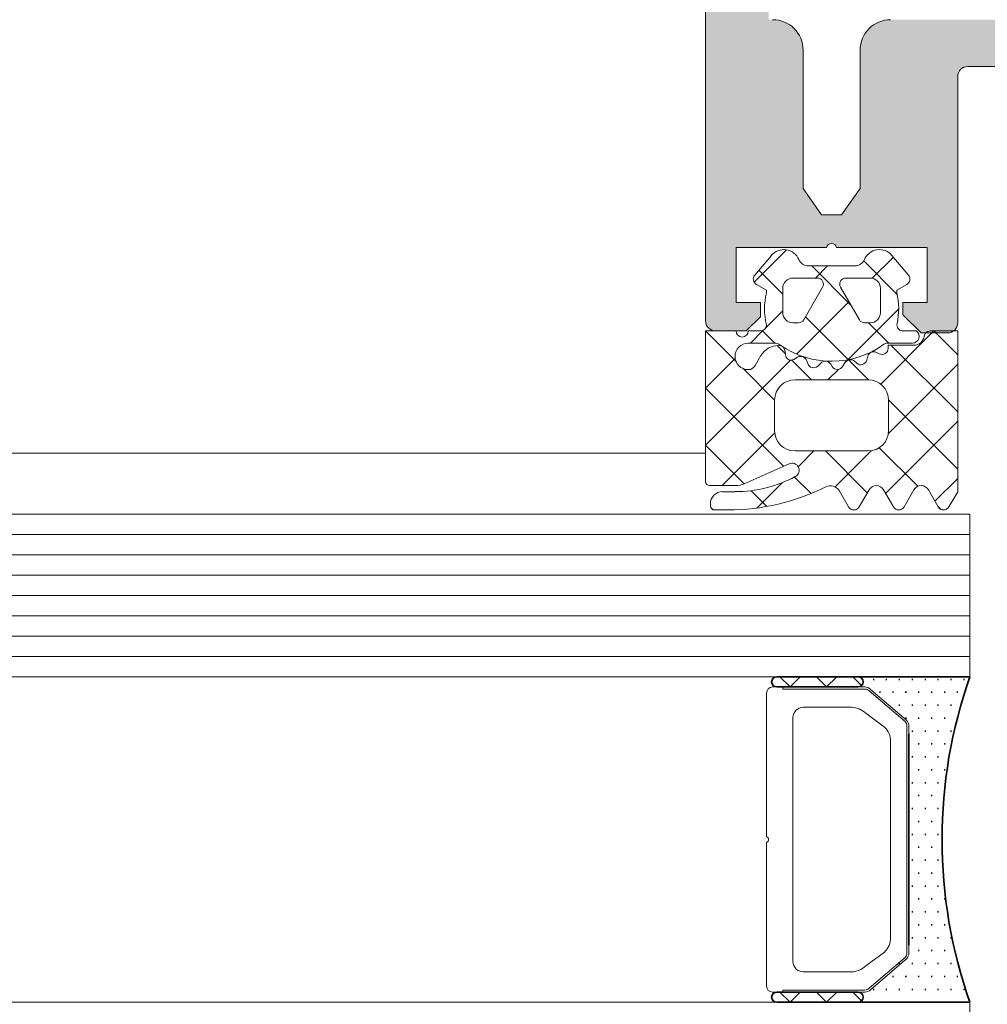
# Model space of a CAD drawing. Header units: millimetres. Extents: x -440702 to -371925, y -30726 to 14201.
# Tile 14 of 256: x -434752 to -434704, y -20033 to -19985. Entities that reach past the tile are written whole.
import ezdxf

# ---------------------------------------------------------------- set-up
doc = ezdxf.new("R2010")
doc.units = ezdxf.units.MM
doc.header["$MEASUREMENT"] = 0
for name, color, linetype, lineweight in [('New_2-0_Pen_No__30', 134, 'Continuous', 35), ('New_A-13-UKS_Pen_No__250', 7, 'Continuous', 13), ('New_A-13-UKS_Pen_No__7', 7, 'Continuous', 15), ('New_S11_Stahl_Kontur_Pen_No__250', 7, 'Continuous', 13)]:
    doc.layers.add(name, color=color, linetype=linetype, lineweight=lineweight)
doc.layers.add('New_3-0_Pen_No__84', color=7, linetype='Continuous', lineweight=15, true_color=0x41c341)

msp = doc.modelspace()

# ---------------------------------------------------------------- hatches: boundary and pattern name
at = {"layer": 'New_A-13-UKS_Pen_No__250', "linetype": 'Continuous', "lineweight": 13}
h = msp.add_hatch(color=7, dxfattribs=at)
h.paths.add_polyline_path([(-434717.845, -19999.405), (-434717.837, -19999.492), (-434717.815, -19999.576), (-434717.778, -19999.655), (-434717.728, -19999.727), (-434717.666, -19999.788), (-434717.595, -19999.838), (-434717.516, -19999.875), (-434717.432, -19999.898), (-434717.345, -19999.905), (-434715.845, -19999.905), (-434715.145, -19999.205), (-434715.145, -19998.505), (-434716.345, -19998.505), (-434716.345, -19995.805), (-434711.89, -19995.805), (-434711.885, -19995.784), (-434711.878, -19995.764), (-434711.869, -19995.745), (-434711.859, -19995.726), (-434711.847, -19995.708), (-434711.834, -19995.691), (-434711.819, -19995.676), (-434711.803, -19995.662), (-434711.786, -19995.649), (-434711.768, -19995.637), (-434711.749, -19995.628), (-434711.729, -19995.62), (-434711.709, -19995.613), (-434711.688, -19995.609), (-434711.666, -19995.606), (-434711.645, -19995.605), (-434711.624, -19995.606), (-434711.602, -19995.609), (-434711.582, -19995.613), (-434711.561, -19995.62), (-434711.541, -19995.628), (-434711.522, -19995.637), (-434711.504, -19995.649), (-434711.487, -19995.662), (-434711.471, -19995.676), (-434711.456, -19995.691), (-434711.443, -19995.708), (-434711.431, -19995.726), (-434711.421, -19995.745), (-434711.412, -19995.764), (-434711.405, -19995.784), (-434711.4, -19995.805), (-434706.945, -19995.805), (-434706.945, -19998.505), (-434708.145, -19998.505), (-434708.145, -19999.105), (-434707.245, -20000.005), (-434705.945, -20000.005), (-434705.867, -19999.999), (-434705.791, -19999.981), (-434705.718, -19999.951), (-434705.651, -19999.91), (-434705.591, -19999.859), (-434705.541, -19999.799), (-434705.5, -19999.732), (-434705.47, -19999.66), (-434705.451, -19999.583), (-434705.445, -19999.505), (-434705.445, -19987.405), (-434705.444, -19987.381), (-434705.443, -19987.356), (-434705.44, -19987.332), (-434705.435, -19987.308), (-434705.43, -19987.284), (-434705.424, -19987.26), (-434705.416, -19987.237), (-434705.407, -19987.214), (-434705.397, -19987.191), (-434705.386, -19987.17), (-434705.374, -19987.148), (-434705.361, -19987.127), (-434705.347, -19987.107), (-434705.332, -19987.088), (-434705.316, -19987.069), (-434705.299, -19987.052), (-434705.281, -19987.035), (-434705.262, -19987.019), (-434705.243, -19987.004), (-434705.223, -19986.99), (-434705.202, -19986.976), (-434705.181, -19986.964), (-434705.159, -19986.953), (-434705.136, -19986.943), (-434705.113, -19986.934), (-434705.09, -19986.927), (-434705.067, -19986.92), (-434705.043, -19986.915), (-434705.018, -19986.911), (-434704.994, -19986.908), (-434704.97, -19986.906), (-434704.945, -19986.905), (-434699.345, -19986.905), (-434699.271, -19986.907), (-434699.198, -19986.912), (-434699.125, -19986.921), (-434699.052, -19986.934), (-434698.981, -19986.95), (-434698.91, -19986.97), (-434698.84, -19986.993), (-434698.771, -19987.019), (-434698.704, -19987.049), (-434698.638, -19987.082), (-434698.574, -19987.119), (-434698.512, -19987.158), (-434698.451, -19987.2), (-434698.393, -19987.246), (-434698.338, -19987.294), (-434698.284, -19987.345), (-434698.234, -19987.398), (-434698.186, -19987.454), (-434698.14, -19987.512), (-434698.098, -19987.572), (-434698.058, -19987.634), (-434698.022, -19987.698), (-434697.989, -19987.764), (-434697.959, -19987.831), (-434697.933, -19987.9), (-434697.91, -19987.97), (-434697.89, -19988.041), (-434697.874, -19988.113), (-434697.861, -19988.185), (-434697.852, -19988.258), (-434697.847, -19988.332), (-434697.845, -19988.405), (-434697.845, -20015.405), (-434697.839, -20015.483), (-434697.821, -20015.56), (-434697.791, -20015.632), (-434697.75, -20015.699), (-434697.699, -20015.759), (-434697.639, -20015.81), (-434697.572, -20015.851), (-434697.5, -20015.881), (-434697.423, -20015.899), (-434697.345, -20015.905), (-434696.345, -20015.905), (-434696.189, -20015.893), (-434696.036, -20015.856), (-434695.891, -20015.796), (-434695.757, -20015.714), (-434695.638, -20015.612), (-434695.536, -20015.493), (-434695.454, -20015.359), (-434695.394, -20015.214), (-434695.357, -20015.062), (-434695.345, -20014.905), (-434694.845, -20014.617), (-434694.845, -20013.394), (-434695.345, -20013.105), (-434694.845, -20012.817), (-434694.845, -20011.594), (-434695.345, -20011.305), (-434694.845, -20011.017), (-434694.845, -20009.794), (-434695.345, -20009.505), (-434694.845, -20009.217), (-434694.845, -20007.994), (-434695.345, -20007.705), (-434694.845, -20007.417), (-434694.845, -20006.194), (-434695.345, -20005.905), (-434694.845, -20005.617), (-434694.845, -20004.394), (-434695.345, -20004.105), (-434694.845, -20003.817), (-434694.845, -20002.594), (-434695.345, -20002.305), (-434694.845, -20002.017), (-434694.845, -20000.069), (-434693.711, -19998.105), (-434693.677, -19998.05), (-434693.638, -19997.996), (-434693.597, -19997.946), (-434693.552, -19997.898), (-434693.504, -19997.853), (-434693.454, -19997.812), (-434693.401, -19997.774), (-434693.345, -19997.739), (-434693.287, -19997.708), (-434693.228, -19997.681), (-434693.166, -19997.658), (-434693.104, -19997.639), (-434693.04, -19997.624), (-434692.976, -19997.614), (-434692.91, -19997.607), (-434692.845, -19997.605), (-434692.78, -19997.607), (-434692.715, -19997.614), (-434692.65, -19997.624), (-434692.586, -19997.639), (-434692.524, -19997.658), (-434692.462, -19997.681), (-434692.403, -19997.708), (-434692.345, -19997.739), (-434692.289, -19997.774), (-434692.236, -19997.812), (-434692.186, -19997.853), (-434692.138, -19997.898), (-434692.093, -19997.946), (-434692.052, -19997.996), (-434692.014, -19998.05), (-434691.979, -19998.105), (-434690.845, -20000.069), (-434690.845, -20001.069), (-434690.345, -20001.358), (-434690.845, -20001.647), (-434690.845, -20002.869), (-434690.345, -20003.158), (-434690.845, -20003.447), (-434690.845, -20004.669), (-434690.345, -20004.958), (-434690.845, -20005.247), (-434690.845, -20006.469), (-434690.345, -20006.758), (-434690.845, -20007.047), (-434690.845, -20008.269), (-434690.345, -20008.558), (-434690.845, -20008.847), (-434690.845, -20010.069), (-434690.345, -20010.358), (-434690.845, -20010.647), (-434690.845, -20011.869), (-434690.345, -20012.158), (-434690.845, -20012.447), (-434690.845, -20013.669), (-434690.345, -20013.958), (-434690.345, -20014.905), (-434690.333, -20015.062), (-434690.296, -20015.214), (-434690.236, -20015.359), (-434690.154, -20015.493), (-434690.052, -20015.612), (-434689.933, -20015.714), (-434689.799, -20015.796), (-434689.654, -20015.856), (-434689.501, -20015.893), (-434689.345, -20015.905), (-434688.345, -20015.905), (-434688.267, -20015.899), (-434688.191, -20015.881), (-434688.118, -20015.851), (-434688.051, -20015.81), (-434687.991, -20015.759), (-434687.941, -20015.699), (-434687.9, -20015.632), (-434687.87, -20015.56), (-434687.851, -20015.483), (-434687.845, -20015.405), (-434687.845, -19988.405), (-434687.843, -19988.332), (-434687.838, -19988.258), (-434687.829, -19988.185), (-434687.816, -19988.113), (-434687.8, -19988.041), (-434687.78, -19987.97), (-434687.757, -19987.9), (-434687.731, -19987.831), (-434687.701, -19987.764), (-434687.668, -19987.698), (-434687.632, -19987.634), (-434687.592, -19987.572), (-434687.55, -19987.512), (-434687.505, -19987.454), (-434687.456, -19987.398), (-434687.406, -19987.345), (-434687.352, -19987.294), (-434687.297, -19987.246), (-434687.239, -19987.2), (-434687.178, -19987.158), (-434687.116, -19987.119), (-434687.052, -19987.082), (-434686.986, -19987.049), (-434686.919, -19987.019), (-434686.85, -19986.993), (-434686.78, -19986.97), (-434686.71, -19986.95), (-434686.638, -19986.934), (-434686.565, -19986.921), (-434686.492, -19986.912), (-434686.419, -19986.907), (-434686.345, -19986.905), (-434680.745, -19986.905), (-434680.72, -19986.906), (-434680.696, -19986.908), (-434680.672, -19986.911), (-434680.647, -19986.915), (-434680.624, -19986.92), (-434680.6, -19986.927), (-434680.577, -19986.934), (-434680.554, -19986.943), (-434680.531, -19986.953), (-434680.509, -19986.964), (-434680.488, -19986.976), (-434680.467, -19986.99), (-434680.447, -19987.004), (-434680.428, -19987.019), (-434680.409, -19987.035), (-434680.391, -19987.052), (-434680.375, -19987.069), (-434680.359, -19987.088), (-434680.343, -19987.107), (-434680.329, -19987.127), (-434680.316, -19987.148), (-434680.304, -19987.17), (-434680.293, -19987.191), (-434680.283, -19987.214), (-434680.274, -19987.237), (-434680.267, -19987.26), (-434680.26, -19987.284), (-434680.255, -19987.308), (-434680.25, -19987.332), (-434680.247, -19987.356), (-434680.246, -19987.381), (-434680.245, -19987.405), (-434680.245, -19999.505), (-434680.239, -19999.583), (-434680.221, -19999.66), (-434680.191, -19999.732), (-434680.15, -19999.799), (-434680.099, -19999.859), (-434680.039, -19999.91), (-434679.972, -19999.951), (-434679.9, -19999.981), (-434679.823, -19999.999), (-434679.745, -20000.005), (-434678.445, -20000.005), (-434677.545, -19999.105), (-434677.545, -19998.505), (-434678.745, -19998.505), (-434678.745, -19995.805), (-434674.29, -19995.805), (-434674.285, -19995.784), (-434674.278, -19995.764), (-434674.269, -19995.745), (-434674.259, -19995.726), (-434674.247, -19995.708), (-434674.234, -19995.691), (-434674.219, -19995.676), (-434674.203, -19995.662), (-434674.186, -19995.649), (-434674.168, -19995.637), (-434674.149, -19995.628), (-434674.129, -19995.62), (-434674.109, -19995.613), (-434674.088, -19995.609), (-434674.066, -19995.606), (-434674.045, -19995.605), (-434674.024, -19995.606), (-434674.002, -19995.609), (-434673.982, -19995.613), (-434673.961, -19995.62), (-434673.941, -19995.628), (-434673.922, -19995.637), (-434673.904, -19995.649), (-434673.887, -19995.662), (-434673.871, -19995.676), (-434673.856, -19995.691), (-434673.843, -19995.708), (-434673.831, -19995.726), (-434673.821, -19995.745), (-434673.812, -19995.764), (-434673.805, -19995.784), (-434673.8, -19995.805), (-434669.345, -19995.805), (-434669.345, -19998.505), (-434670.545, -19998.505), (-434670.545, -19999.205), (-434669.845, -19999.905), (-434668.345, -19999.905), (-434668.258, -19999.898), (-434668.174, -19999.875), (-434668.095, -19999.838), (-434668.024, -19999.788), (-434667.962, -19999.727), (-434667.912, -19999.655), (-434667.875, -19999.576), (-434667.853, -19999.492), (-434667.845, -19999.405), (-434667.845, -19826.405), (-434667.863, -19826.171), (-434667.918, -19825.942), (-434668.009, -19825.724), (-434668.132, -19825.524), (-434668.284, -19825.345), (-434668.463, -19825.192), (-434668.664, -19825.069), (-434668.882, -19824.979), (-434669.11, -19824.924), (-434669.345, -19824.905), (-434716.345, -19824.905), (-434716.58, -19824.924), (-434716.809, -19824.979), (-434717.026, -19825.069), (-434717.227, -19825.192), (-434717.406, -19825.345), (-434717.559, -19825.524), (-434717.682, -19825.724), (-434717.772, -19825.942), (-434717.827, -19826.171), (-434717.845, -19826.405)])
h.paths.add_polyline_path([(-434714.545, -19984.605), (-434714.745, -19984.605), (-434714.745, -19830.405), (-434670.945, -19830.405), (-434670.945, -19984.605), (-434671.145, -19984.605), (-434671.38, -19984.624), (-434671.609, -19984.679), (-434671.826, -19984.769), (-434672.027, -19984.892), (-434672.206, -19985.045), (-434672.359, -19985.224), (-434672.482, -19985.424), (-434672.572, -19985.642), (-434672.627, -19985.871), (-434672.645, -19986.105), (-434672.645, -19992.905), (-434673.555, -19994.205), (-434674.535, -19994.205), (-434675.445, -19992.905), (-434675.445, -19986.105), (-434675.463, -19985.871), (-434675.518, -19985.642), (-434675.609, -19985.424), (-434675.732, -19985.224), (-434675.884, -19985.045), (-434676.063, -19984.892), (-434676.264, -19984.769), (-434676.482, -19984.679), (-434676.71, -19984.624), (-434676.945, -19984.605), (-434708.745, -19984.605), (-434708.98, -19984.624), (-434709.209, -19984.679), (-434709.426, -19984.769), (-434709.627, -19984.892), (-434709.806, -19985.045), (-434709.959, -19985.224), (-434710.082, -19985.424), (-434710.172, -19985.642), (-434710.227, -19985.871), (-434710.245, -19986.105), (-434710.245, -19992.905), (-434711.155, -19994.205), (-434712.135, -19994.205), (-434713.045, -19992.905), (-434713.045, -19986.105), (-434713.063, -19985.871), (-434713.118, -19985.642), (-434713.209, -19985.424), (-434713.332, -19985.224), (-434713.484, -19985.045), (-434713.663, -19984.892), (-434713.864, -19984.769), (-434714.082, -19984.679), (-434714.31, -19984.624)], flags=0)

# ---------------------------------------------------------------- linework, layer by layer
at = {"layer": 'New_2-0_Pen_No__30', "color": 134, "linetype": 'Continuous', "lineweight": 35}
for p, q in [((-434710.345, -20016.905), (-434714.345, -20016.905)), ((-434704.845, -20016.905), (-434710.345, -20016.905)), ((-434709.608, -20017.03), (-434709.558, -20017.03)), ((-434708.973, -20017.03), (-434708.923, -20017.03)), ((-434708.338, -20017.03), (-434708.288, -20017.03)), ((-434707.703, -20017.03), (-434707.653, -20017.03)), ((-434707.068, -20017.03), (-434707.018, -20017.03)), ((-434706.433, -20017.03), (-434706.383, -20017.03)), ((-434705.798, -20017.03), (-434705.748, -20017.03)), ((-434705.163, -20017.03), (-434705.113, -20017.03)), ((-434714.345, -20017.405), (-434710.345, -20017.405)), ((-434709.29, -20017.665), (-434709.24, -20017.665)), ((-434708.655, -20017.665), (-434708.605, -20017.665)), ((-434708.02, -20017.665), (-434707.97, -20017.665)), ((-434707.385, -20017.665), (-434707.335, -20017.665)), ((-434706.75, -20017.665), (-434706.7, -20017.665)), ((-434706.115, -20017.665), (-434706.065, -20017.665)), ((-434705.48, -20017.665), (-434705.43, -20017.665)), ((-434708.338, -20018.3), (-434708.288, -20018.3)), ((-434707.703, -20018.3), (-434707.653, -20018.3)), ((-434707.068, -20018.3), (-434707.018, -20018.3)), ((-434706.433, -20018.3), (-434706.383, -20018.3)), ((-434705.798, -20018.3), (-434705.748, -20018.3)), ((-434708.02, -20018.935), (-434707.97, -20018.935)), ((-434707.385, -20018.935), (-434707.335, -20018.935)), ((-434706.75, -20018.935), (-434706.7, -20018.935)), ((-434706.115, -20018.935), (-434706.065, -20018.935)), ((-434705.48, -20018.935), (-434705.43, -20018.935)), ((-434707.703, -20019.57), (-434707.653, -20019.57)), ((-434707.068, -20019.57), (-434707.018, -20019.57)), ((-434706.433, -20019.57), (-434706.383, -20019.57)), ((-434705.798, -20019.57), (-434705.748, -20019.57)), ((-434707.845, -20019.716), (-434707.845, -20030.095)), ((-434707.385, -20020.205), (-434707.335, -20020.205)), ((-434706.75, -20020.205), (-434706.7, -20020.205)), ((-434706.115, -20020.205), (-434706.065, -20020.205)), ((-434707.703, -20020.84), (-434707.653, -20020.84)), ((-434707.068, -20020.84), (-434707.018, -20020.84)), ((-434706.433, -20020.84), (-434706.383, -20020.84)), ((-434707.385, -20021.475), (-434707.335, -20021.475)), ((-434706.75, -20021.475), (-434706.7, -20021.475)), ((-434706.115, -20021.475), (-434706.065, -20021.475)), ((-434707.703, -20022.11), (-434707.653, -20022.11)), ((-434707.068, -20022.11), (-434707.018, -20022.11)), ((-434706.433, -20022.11), (-434706.383, -20022.11)), ((-434707.385, -20022.745), (-434707.335, -20022.745)), ((-434706.75, -20022.745), (-434706.7, -20022.745)), ((-434707.703, -20023.38), (-434707.653, -20023.38)), ((-434707.068, -20023.38), (-434707.018, -20023.38)), ((-434706.433, -20023.38), (-434706.383, -20023.38)), ((-434707.385, -20024.015), (-434707.335, -20024.015)), ((-434706.75, -20024.015), (-434706.7, -20024.015)), ((-434707.703, -20024.65), (-434707.653, -20024.65)), ((-434707.068, -20024.65), (-434707.018, -20024.65)), ((-434706.433, -20024.65), (-434706.383, -20024.65)), ((-434707.385, -20025.285), (-434707.335, -20025.285)), ((-434706.75, -20025.285), (-434706.7, -20025.285)), ((-434707.703, -20025.92), (-434707.653, -20025.92)), ((-434707.068, -20025.92), (-434707.018, -20025.92)), ((-434706.433, -20025.92), (-434706.383, -20025.92)), ((-434707.385, -20026.555), (-434707.335, -20026.555)), ((-434706.75, -20026.555), (-434706.7, -20026.555)), ((-434707.703, -20027.19), (-434707.653, -20027.19)), ((-434707.068, -20027.19), (-434707.018, -20027.19)), ((-434706.433, -20027.19), (-434706.383, -20027.19)), ((-434707.385, -20027.825), (-434707.335, -20027.825)), ((-434706.75, -20027.825), (-434706.7, -20027.825)), ((-434706.115, -20027.825), (-434706.065, -20027.825)), ((-434707.703, -20028.46), (-434707.653, -20028.46)), ((-434707.068, -20028.46), (-434707.018, -20028.46)), ((-434706.433, -20028.46), (-434706.383, -20028.46)), ((-434707.385, -20029.095), (-434707.335, -20029.095)), ((-434706.75, -20029.095), (-434706.7, -20029.095)), ((-434706.115, -20029.095), (-434706.065, -20029.095)), ((-434707.703, -20029.73), (-434707.653, -20029.73)), ((-434707.068, -20029.73), (-434707.018, -20029.73)), ((-434706.433, -20029.73), (-434706.383, -20029.73)), ((-434705.798, -20029.73), (-434705.748, -20029.73)), ((-434707.385, -20030.365), (-434707.335, -20030.365)), ((-434706.75, -20030.365), (-434706.7, -20030.365)), ((-434706.115, -20030.365), (-434706.065, -20030.365)), ((-434708.338, -20031), (-434708.288, -20031)), ((-434707.703, -20031), (-434707.653, -20031)), ((-434707.068, -20031), (-434707.018, -20031)), ((-434706.433, -20031), (-434706.383, -20031)), ((-434705.798, -20031), (-434705.748, -20031)), ((-434708.655, -20031.635), (-434708.605, -20031.635)), ((-434708.02, -20031.635), (-434707.97, -20031.635)), ((-434707.385, -20031.635), (-434707.335, -20031.635)), ((-434706.75, -20031.635), (-434706.7, -20031.635)), ((-434706.115, -20031.635), (-434706.065, -20031.635)), ((-434705.48, -20031.635), (-434705.43, -20031.635)), ((-434710.345, -20032.405), (-434714.345, -20032.405)), ((-434709.608, -20032.27), (-434709.558, -20032.27)), ((-434708.973, -20032.27), (-434708.923, -20032.27)), ((-434708.338, -20032.27), (-434708.288, -20032.27)), ((-434707.703, -20032.27), (-434707.653, -20032.27)), ((-434707.068, -20032.27), (-434707.018, -20032.27)), ((-434706.433, -20032.27), (-434706.383, -20032.27)), ((-434705.798, -20032.27), (-434705.748, -20032.27)), ((-434705.163, -20032.27), (-434705.113, -20032.27)), ((-434714.345, -20032.905), (-434710.345, -20032.905)), ((-434710.345, -20032.905), (-434704.845, -20032.905))]:
    msp.add_line(p, q, dxfattribs=at)
for centre, radius, start, end in [((-434714.345, -20017.155), 0.25, 90, 270), ((-434710.345, -20017.155), 0.25, 270, 90), ((-434710.345, -20017.155), 0.25, 270, 90), ((-434682.172, -20024.905), 24.043, 160.5647, 199.4353), ((-434714.345, -20032.655), 0.25, 90, 270), ((-434710.345, -20032.655), 0.25, 270, 90), ((-434710.345, -20032.655), 0.25, 270, 90)]:
    msp.add_arc(centre, radius, start, end, dxfattribs=at)
at = {"layer": 'New_3-0_Pen_No__84', "color": 95, "linetype": 'Continuous', "lineweight": 15, "true_color": 0x41c341}
for p, q in [((-434713.687, -20017.405), (-434714.187, -20016.905)), ((-434713.187, -20016.905), (-434713.687, -20017.405)), ((-434711.891, -20017.405), (-434712.391, -20016.905)), ((-434711.391, -20016.905), (-434711.891, -20017.405)), ((-434710.168, -20017.332), (-434710.595, -20016.905)), ((-434713.687, -20032.905), (-434714.187, -20032.405)), ((-434713.187, -20032.405), (-434713.687, -20032.905)), ((-434711.891, -20032.905), (-434712.391, -20032.405)), ((-434711.391, -20032.405), (-434711.891, -20032.905)), ((-434710.168, -20032.832), (-434710.595, -20032.405))]:
    msp.add_line(p, q, dxfattribs=at)
at = {"layer": 'New_A-13-UKS_Pen_No__250', "color": 7, "linetype": 'Continuous', "lineweight": 13}
for p, q in [((-434713.858, -19995.918), (-434715.452, -19997.512)), ((-434708.607, -19996.28), (-434709.643, -19997.316)), ((-434710.698, -19998.634), (-434712.625, -19996.706)), ((-434711.839, -19996.706), (-434712.439, -19997.305)), ((-434708.43, -19998.095), (-434710.064, -19996.461)), ((-434714.045, -19998.093), (-434715.219, -19996.919)), ((-434710.794, -19998.467), (-434713.371, -20001.043)), ((-434714.045, -19998.912), (-434714.88, -19999.747)), ((-434710.82, -20001.318), (-434712.926, -19999.212)), ((-434708.345, -19998.824), (-434710.843, -20001.322)), ((-434708.825, -20000.506), (-434709.826, -19999.505)), ((-434716.346, -20001.405), (-434717.844, -19999.906)), ((-434715.004, -19999.871), (-434715.639, -20000.506)), ((-434714.437, -20000.507), (-434715.053, -19999.891)), ((-434706.62, -19999.906), (-434709.231, -20002.517)), ((-434705.445, -20001.08), (-434706.619, -19999.906)), ((-434713.918, -20001.026), (-434714.323, -20000.621)), ((-434705.445, -20003.886), (-434708.725, -20000.606)), ((-434716.388, -20001.254), (-434717.845, -20002.712)), ((-434713.667, -20001.34), (-434717.845, -20005.518)), ((-434712.638, -20002.306), (-434713.605, -20001.339)), ((-434710.871, -20001.351), (-434711.01, -20001.489)), ((-434709.832, -20002.306), (-434710.811, -20001.327)), ((-434705.445, -20001.537), (-434708.855, -20004.947)), ((-434714.445, -20003.305), (-434715.994, -20001.756)), ((-434711.314, -20001.793), (-434711.827, -20002.306)), ((-434714.003, -20006.554), (-434717.845, -20002.712)), ((-434705.445, -20006.693), (-434708.845, -20003.292)), ((-434705.445, -20004.343), (-434708.989, -20007.887)), ((-434714.439, -20004.918), (-434717.026, -20007.506)), ((-434715.944, -20007.419), (-434717.845, -20005.518)), ((-434740.216, -20005.905), (-435624.845, -20005.905)), ((-434740.216, -20005.905), (-434717.845, -20005.905)), ((-434712.52, -20005.806), (-434713.293, -20006.579)), ((-434709.888, -20007.862), (-434711.944, -20005.806)), ((-434709.704, -20005.796), (-434711.476, -20007.568)), ((-434707.404, -20007.54), (-434709.3, -20005.644)), ((-434714.079, -20007.364), (-434715.327, -20008.613)), ((-434712.658, -20007.898), (-434713.471, -20007.086)), ((-434705.445, -20007.15), (-434706.564, -20008.268)), ((-434714.829, -20008.534), (-434715.607, -20007.756)), ((-435637.845, -20008.905), (-434740.216, -20008.905)), ((-434704.845, -20008.905), (-434740.216, -20008.905)), ((-434717.477, -20008.692), (-434717.592, -20008.578)), ((-434706.267, -20008.677), (-434706.411, -20008.533)), ((-434704.845, -20008.905), (-434704.845, -20016.905)), ((-435637.845, -20009.905), (-434740.216, -20009.905)), ((-434704.845, -20009.905), (-434740.216, -20009.905)), ((-435637.845, -20010.905), (-434740.216, -20010.905)), ((-434704.845, -20010.905), (-434740.216, -20010.905)), ((-435637.845, -20011.905), (-434740.216, -20011.905)), ((-434704.845, -20011.905), (-434740.216, -20011.905)), ((-435637.845, -20012.905), (-434740.216, -20012.905)), ((-434704.845, -20012.905), (-434740.216, -20012.905)), ((-435637.845, -20013.905), (-434740.216, -20013.905)), ((-434704.845, -20013.905), (-434740.216, -20013.905)), ((-435637.845, -20014.905), (-434740.216, -20014.905)), ((-434704.845, -20014.905), (-434740.216, -20014.905)), ((-435637.845, -20015.905), (-434740.216, -20015.905)), ((-434704.845, -20015.905), (-434740.216, -20015.905)), ((-435637.845, -20016.905), (-434740.216, -20016.905)), ((-434704.845, -20016.905), (-434740.216, -20016.905)), ((-435637.845, -20032.905), (-434740.216, -20032.905)), ((-434704.845, -20032.905), (-434740.216, -20032.905)), ((-434704.845, -20032.905), (-434704.845, -20036.905))]:
    msp.add_line(p, q, dxfattribs=at)
at = {"layer": 'New_A-13-UKS_Pen_No__7', "color": 7, "linetype": 'Continuous', "lineweight": 15}
for p, q in [((-434717.845, -19999.405), (-434717.845, -19826.405)), ((-434713.045, -19986.105), (-434713.045, -19992.905)), ((-434710.245, -19992.905), (-434710.245, -19986.105)), ((-434699.345, -19986.905), (-434704.945, -19986.905)), ((-434705.445, -19987.405), (-434705.445, -19999.505)), ((-434713.045, -19992.905), (-434712.135, -19994.205)), ((-434711.155, -19994.205), (-434710.245, -19992.905)), ((-434712.135, -19994.205), (-434711.155, -19994.205)), ((-434711.89, -19995.805), (-434716.345, -19995.805)), ((-434716.345, -19995.805), (-434716.345, -19998.505)), ((-434706.945, -19995.805), (-434711.4, -19995.805)), ((-434706.945, -19998.505), (-434706.945, -19995.805)), ((-434714.608, -19996.192), (-434715.425, -19997.165)), ((-434707.865, -19997.165), (-434708.682, -19996.192)), ((-434710.494, -19996.706), (-434712.796, -19996.706)), ((-434713.545, -19997.305), (-434712.345, -19997.305)), ((-434710.945, -19997.305), (-434709.745, -19997.305)), ((-434715.345, -19997.617), (-434714.845, -19997.906)), ((-434712.085, -19997.755), (-434713.009, -19999.355)), ((-434710.281, -19999.355), (-434711.205, -19997.755)), ((-434708.445, -19997.906), (-434707.945, -19997.617)), ((-434714.845, -19997.906), (-434714.845, -19998.033)), ((-434714.045, -19999.005), (-434714.045, -19997.805)), ((-434709.245, -19997.805), (-434709.245, -19999.005)), ((-434708.445, -19998.033), (-434708.445, -19997.906)), ((-434716.345, -19998.505), (-434715.145, -19998.505)), ((-434715.145, -19998.505), (-434715.145, -19999.205)), ((-434708.145, -19999.105), (-434708.145, -19998.505)), ((-434708.145, -19998.505), (-434706.945, -19998.505)), ((-434715.145, -19999.205), (-434715.845, -19999.905)), ((-434707.245, -20000.005), (-434708.145, -19999.105)), ((-434713.269, -19999.505), (-434713.545, -19999.505)), ((-434709.745, -19999.505), (-434710.021, -19999.505)), ((-434716.345, -19999.906), (-434717.845, -19999.906)), ((-434717.845, -19999.906), (-434717.845, -20007.306)), ((-434715.845, -19999.905), (-434717.345, -19999.905)), ((-434715.14, -19999.906), (-434715.745, -19999.906)), ((-434707.485, -19999.906), (-434708.136, -19999.906)), ((-434705.945, -20000.005), (-434707.245, -20000.005)), ((-434705.445, -19999.906), (-434706.799, -19999.906)), ((-434705.445, -20007.806), (-434705.445, -19999.906)), ((-434715.745, -20000.506), (-434714.461, -20000.506)), ((-434708.893, -20000.506), (-434707.675, -20000.506)), ((-434707.593, -20000.606), (-434708.865, -20000.606)), ((-434708.865, -20000.606), (-434708.865, -20000.761)), ((-434715.117, -20001.119), (-434715.399, -20001.606)), ((-434713.915, -20001.083), (-434713.923, -20000.94)), ((-434709.865, -20001.148), (-434709.918, -20001.348)), ((-434709.301, -20001.028), (-434709.439, -20000.958)), ((-434713.321, -20001.197), (-434713.507, -20001.305)), ((-434712.818, -20001.51), (-434712.863, -20001.373)), ((-434712.179, -20001.488), (-434712.321, -20001.63)), ((-434711.612, -20001.66), (-434711.691, -20001.54)), ((-434711.001, -20001.474), (-434711.101, -20001.647)), ((-434710.409, -20001.493), (-434710.516, -20001.397)), ((-434713.445, -20002.306), (-434709.845, -20002.306)), ((-434714.445, -20004.806), (-434714.445, -20003.306)), ((-434708.845, -20003.306), (-434708.845, -20004.806)), ((-434709.845, -20005.806), (-434713.445, -20005.806)), ((-434715.946, -20007.419), (-434713.737, -20006.436)), ((-434717.645, -20007.506), (-434716.353, -20007.506)), ((-434716.395, -20007.806), (-434717.005, -20007.806)), ((-434711.271, -20007.755), (-434710.809, -20008.556)), ((-434710.289, -20008.556), (-434709.801, -20007.711)), ((-434709.091, -20007.711), (-434708.603, -20008.556)), ((-434708.084, -20008.556), (-434707.596, -20007.711)), ((-434706.886, -20007.711), (-434706.398, -20008.556)), ((-434705.878, -20008.556), (-434705.445, -20007.806)), ((-434717.605, -20008.406), (-434717.605, -20008.506)), ((-434717.405, -20008.706), (-434716.735, -20008.706))]:
    msp.add_line(p, q, dxfattribs=at)
msp.add_lwpolyline([(-434710.673, -20031.405), (-434713.045, -20031.405)], dxfattribs=at)
for centre, radius, start, end in [((-434714.545, -19986.105), 1.5, 0, 90), ((-434708.745, -19986.105), 1.5, 90, 180), ((-434704.945, -19987.405), 0.5, 90, 180), ((-434711.645, -19995.855), 0.25, 11.537, 168.463), ((-434713.996, -19996.706), 0.8, 22.6156, 140.0033), ((-434709.294, -19996.706), 0.8, 40.0031, 157.3772), ((-434712.796, -19996.206), 0.5, 202.6224, 269.9997), ((-434710.494, -19996.206), 0.5, 269.9988, 337.3791), ((-434715.195, -19997.358), 0.3, 140.0103, 239.9951), ((-434713.545, -19997.805), 0.5, 89.9899, 180.0101), ((-434712.345, -19997.605), 0.3, 329.9976, 90.0064), ((-434710.945, -19997.605), 0.3, 89.9987, 209.9973), ((-434709.745, -19997.805), 0.5, 0.0092, 89.9908), ((-434708.095, -19997.358), 0.3, 299.9983, 40.0113), ((-434711.805, -19998.82), 3.14, 165.4979, 194.5021), ((-434711.489, -19998.82), 3.144, 346.8025, 14.483), ((-434713.545, -19999.005), 0.5, 179.9897, 270.0103), ((-434709.745, -19999.005), 0.5, 270.009, 359.991), ((-434717.345, -19999.405), 0.5, 180, 270), ((-434715.145, -19999.606), 0.3, 270.9052, 359.9815), ((-434713.269, -19999.205), 0.3, 269.9879, 330.0064), ((-434710.021, -19999.205), 0.3, 209.995, 270.0107), ((-434708.136, -19999.606), 0.3, 166.8025, 270), ((-434705.945, -19999.505), 0.5, 270, 0), ((-434716.045, -19999.906), 0.3, 180, 0), ((-434707.675, -20000.176), 0.33, 270, 54.9099), ((-434707.593, -20000.106), 0.5, 269.9912, 352.8263), ((-434706.799, -20000.206), 0.3, 90.003, 172.8115), ((-434715.745, -20001.156), 0.65, 90, 270), ((-434714.251, -20001.619), 1, 90.8272, 149.9977), ((-434714.461, -20001.006), 0.5, 54.9221, 90), ((-434714.261, -20000.957), 0.339, 3.0025, 90.8217), ((-434711.645, -19996.996), 4.4, 234.9221, 305.8412), ((-434708.893, -20000.806), 0.3, 90, 125.8412), ((-434713.643, -20001.069), 0.272, 183.0147, 299.989), ((-434713.163, -20001.471), 0.316, 18.0033, 119.993), ((-434709.575, -20001.225), 0.3, 63.0032, 164.9985), ((-434709.165, -20000.761), 0.3, 243.009, 359.9888), ((-434715.745, -20001.406), 0.4, 270, 330.0063), ((-434712.533, -20001.418), 0.3, 197.9991, 314.9995), ((-434711.956, -20001.712), 0.316, 32.9896, 135.009), ((-434711.361, -20001.497), 0.3, 213.0015, 329.9997), ((-434710.727, -20001.632), 0.316, 48.0026, 149.9974), ((-434710.208, -20001.27), 0.3, 227.9972, 345.0045), ((-434713.445, -20003.306), 1, 90, 180), ((-434709.845, -20003.306), 1, 0, 90), ((-434713.445, -20004.806), 1, 180, 270), ((-434709.845, -20004.806), 1, 270, 0), ((-434713.595, -20006.756), 0.35, 298.0748, 113.9984), ((-434717.645, -20007.306), 0.2, 180.0083, 269.9961), ((-434716.395, -20001.505), 6.3, 270.0004, 298.0721), ((-434716.353, -20006.505), 1, 270.0045, 293.9938), ((-434717.005, -20008.405), 0.6, 89.9898, 180.0124), ((-434716.735, -19998.005), 10.7, 270.0006, 296.6602), ((-434711.705, -20008.024), 0.51, 31.8069, 116.6614), ((-434709.446, -20007.916), 0.41, 29.9985, 150.0015), ((-434707.241, -20007.916), 0.41, 30.0052, 149.9948), ((-434717.405, -20008.506), 0.2, 179.962, 270.0227), ((-434710.549, -20008.406), 0.3, 209.9964, 330.0036), ((-434708.343, -20008.406), 0.3, 209.9964, 330.0036), ((-434706.138, -20008.406), 0.3, 209.9964, 330.0036)]:
    msp.add_arc(centre, radius, start, end, dxfattribs=at)
at = {"layer": 'New_S11_Stahl_Kontur_Pen_No__250', "color": 7, "linetype": 'Continuous', "lineweight": 13}
for p, q in [((-434714.545, -20017.405), (-434710.011, -20017.405)), ((-434714.045, -20017.505), (-434714.045, -20017.405)), ((-434710.011, -20017.505), (-434714.045, -20017.505)), ((-434708.033, -20019.109), (-434709.799, -20017.593)), ((-434709.728, -20017.522), (-434707.962, -20019.038)), ((-434714.845, -20024.764), (-434714.845, -20017.705)), ((-434713.045, -20018.405), (-434710.673, -20018.405)), ((-434713.545, -20024.905), (-434713.545, -20018.905)), ((-434709.966, -20018.698), (-434709.038, -20019.377)), ((-434707.945, -20030.49), (-434707.945, -20019.321)), ((-434707.845, -20019.321), (-434707.845, -20030.49)), ((-434708.745, -20020.084), (-434708.745, -20024.905)), ((-434714.845, -20032.105), (-434714.845, -20025.047)), ((-434713.545, -20030.905), (-434713.545, -20024.905)), ((-434708.745, -20024.905), (-434708.745, -20029.727)), ((-434709.038, -20030.434), (-434709.966, -20031.112)), ((-434709.799, -20032.217), (-434708.033, -20030.702)), ((-434707.962, -20030.772), (-434709.728, -20032.288)), ((-434710.673, -20031.405), (-434713.045, -20031.405)), ((-434710.011, -20032.405), (-434714.545, -20032.405)), ((-434714.045, -20032.405), (-434714.045, -20032.305)), ((-434714.045, -20032.305), (-434710.011, -20032.305))]:
    msp.add_line(p, q, dxfattribs=at)
for centre, radius, start, end in [((-434714.545, -20017.705), 0.3, 90, 180), ((-434710.011, -20017.805), 0.4, 45, 90), ((-434710.011, -20017.805), 0.3, 45, 90), ((-434713.045, -20018.905), 0.5, 90, 180), ((-434710.673, -20019.405), 1, 45, 90), ((-434708.245, -20019.321), 0.4, 0, 45), ((-434709.745, -20020.084), 1, 0, 45), ((-434708.245, -20019.321), 0.3, 0, 45), ((-434714.895, -20024.905), 0.15, 289.4712, 70.5288), ((-434709.745, -20029.727), 1, 315, 0), ((-434708.245, -20030.49), 0.3, 315, 0), ((-434708.245, -20030.49), 0.4, 315, 0), ((-434713.045, -20030.905), 0.5, 180, 270), ((-434710.673, -20030.405), 1, 270, 315), ((-434714.545, -20032.105), 0.3, 180, 270), ((-434710.011, -20032.005), 0.3, 270, 315), ((-434710.011, -20032.005), 0.4, 270, 315)]:
    msp.add_arc(centre, radius, start, end, dxfattribs=at)

doc.saveas('drawing.dxf')
